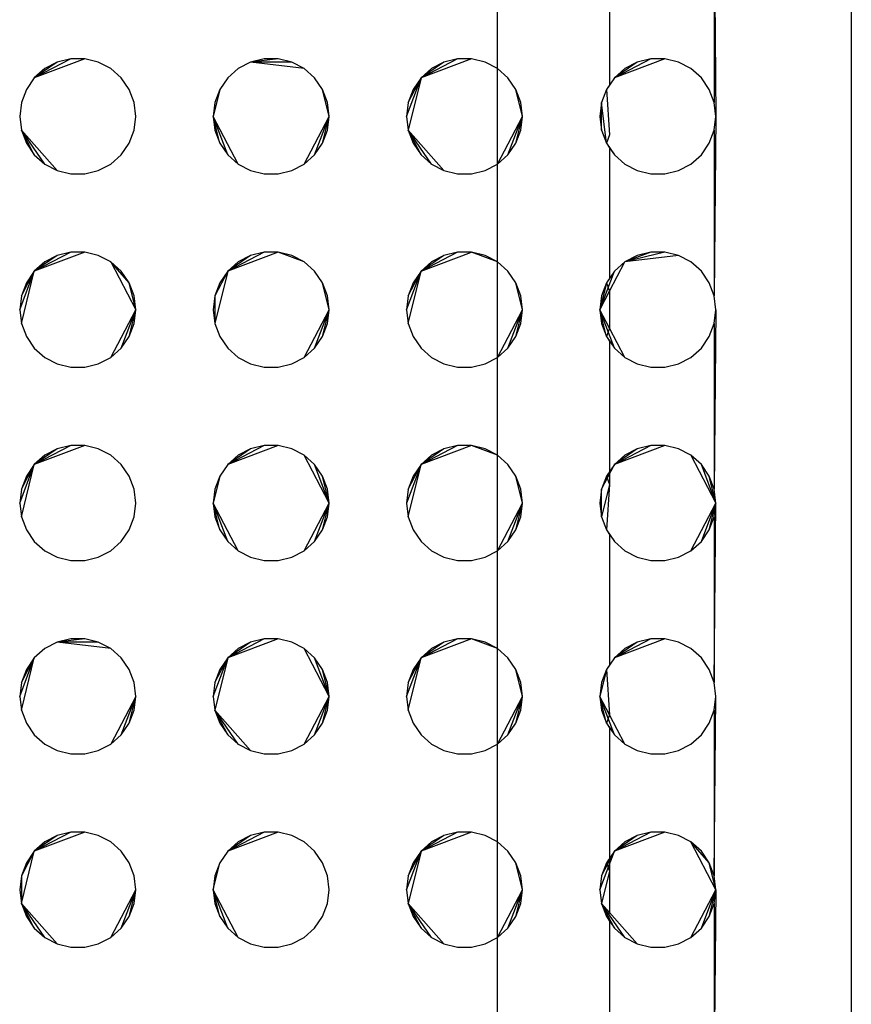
# Model space of a CAD drawing. Extents: x -270 to 272, y -152 to 146.
# Tile 38 of 256: x 76.78 to 81.08, y -50.56 to -45.47. Entities that reach past the tile are written whole.
import ezdxf

# ---------------------------------------------------------------- set-up
doc = ezdxf.new("R2010")
doc.units = 0
doc.layers.get('0').update_dxf_attribs({"linetype": 'CONTINUOUS'})

msp = doc.modelspace()

# ---------------------------------------------------------------- linework, layer by layer
for p, q in [((81.0775, -34.2843), (81.0775, -56.9651)), ((80.3688, -45.0368), (80.3688, -45.8933)), ((80.3688, -45.0368), (80.3775, -45.9651)), ((79.8275, -45.1271), (79.8275, -45.803)), ((79.2479, -45.7182), (79.2479, -45.2119)), ((77.1137, -45.6672), (76.853, -45.7661)), ((77.0414, -45.6672), (76.853, -45.7661)), ((77.0414, -45.6672), (76.9711, -45.6845)), ((77.1137, -45.6672), (77.0414, -45.6672)), ((77.1839, -45.6845), (77.1137, -45.6672)), ((78.0414, -45.6672), (77.9711, -45.6845)), ((78.1137, -45.6672), (77.9711, -45.6845)), ((78.1137, -45.6672), (78.0414, -45.6672)), ((78.1839, -45.6845), (78.1137, -45.6672)), ((79.1137, -45.6672), (78.853, -45.7661)), ((79.0414, -45.6672), (78.853, -45.7661)), ((79.0414, -45.6672), (78.9711, -45.6845)), ((79.1137, -45.6672), (79.0414, -45.6672)), ((79.1839, -45.6845), (79.1137, -45.6672)), ((80.1137, -45.6672), (79.853, -45.7661)), ((80.0414, -45.6672), (79.853, -45.7661)), ((80.0414, -45.6672), (79.9711, -45.6845)), ((80.1137, -45.6672), (80.0414, -45.6672)), ((80.1839, -45.6845), (80.1137, -45.6672)), ((76.9711, -45.6845), (76.853, -45.7661)), ((76.9071, -45.7182), (76.853, -45.7661)), ((76.9711, -45.6845), (76.9071, -45.7182)), ((77.2479, -45.7182), (77.1839, -45.6845)), ((77.3021, -45.7661), (77.2479, -45.7182)), ((77.9071, -45.7182), (77.853, -45.7661)), ((77.9711, -45.6845), (77.9071, -45.7182)), ((78.2479, -45.7182), (77.9711, -45.6845)), ((78.1839, -45.6845), (77.9711, -45.6845)), ((78.2479, -45.7182), (78.1839, -45.6845)), ((78.3021, -45.7661), (78.2479, -45.7182)), ((78.9711, -45.6845), (78.853, -45.7661)), ((78.9071, -45.7182), (78.853, -45.7661)), ((78.9711, -45.6845), (78.9071, -45.7182)), ((79.2479, -45.7182), (79.1839, -45.6845)), ((79.3021, -45.7661), (79.2479, -45.7182)), ((79.2479, -46.2119), (79.2479, -45.7182)), ((79.9711, -45.6845), (79.853, -45.7661)), ((79.9071, -45.7182), (79.853, -45.7661)), ((79.9711, -45.6845), (79.9071, -45.7182)), ((80.2479, -45.7182), (80.1839, -45.6845)), ((80.3021, -45.7661), (80.2479, -45.7182)), ((76.853, -45.7661), (76.8119, -45.8256)), ((77.3431, -45.8256), (77.3021, -45.7661)), ((77.853, -45.7661), (77.8119, -45.8256)), ((78.3431, -45.8256), (78.3021, -45.7661)), ((78.7775, -45.9651), (78.853, -45.7661)), ((78.853, -45.7661), (78.7862, -46.0368)), ((78.7862, -45.8933), (78.853, -45.7661)), ((78.853, -45.7661), (78.8119, -45.8256)), ((79.3431, -45.8256), (79.3021, -45.7661)), ((79.853, -45.7661), (79.8119, -45.8256)), ((80.3431, -45.8256), (80.3021, -45.7661)), ((76.8119, -45.8256), (76.7862, -45.8933)), ((77.3688, -45.8933), (77.3431, -45.8256)), ((77.8119, -45.8256), (77.7775, -45.9651)), ((77.8119, -45.8256), (77.7862, -45.8933)), ((78.3688, -45.8933), (78.3431, -45.8256)), ((78.3775, -45.9651), (78.3431, -45.8256)), ((78.8119, -45.8256), (78.7862, -45.8933)), ((79.3688, -45.8933), (79.3431, -45.8256)), ((79.3775, -45.9651), (79.3431, -45.8256)), ((79.8119, -45.8256), (79.7862, -45.8933)), ((79.8275, -45.803), (79.8119, -45.8256)), ((79.8119, -45.8256), (79.8275, -46.0607)), ((80.3688, -45.8933), (80.3431, -45.8256)), ((76.7862, -45.8933), (76.7775, -45.9651)), ((77.3775, -45.9651), (77.3688, -45.8933)), ((77.7862, -45.8933), (77.7775, -45.9651)), ((78.3775, -45.9651), (78.3688, -45.8933)), ((78.7862, -45.8933), (78.7775, -45.9651)), ((79.3775, -45.9651), (79.3688, -45.8933)), ((79.7862, -45.8933), (79.7775, -45.9651)), ((79.8119, -46.1045), (79.7862, -45.8933)), ((79.7862, -46.0368), (79.7862, -45.8933)), ((80.3775, -45.9651), (80.3688, -45.8933)), ((76.7775, -45.9651), (76.7862, -46.0368)), ((77.3688, -46.0368), (77.3775, -45.9651)), ((77.7775, -45.9651), (77.7862, -46.0368)), ((77.9071, -46.2119), (77.7775, -45.9651)), ((77.853, -46.164), (77.7775, -45.9651)), ((77.8119, -46.1045), (77.7775, -45.9651)), ((78.2479, -46.2119), (78.3775, -45.9651)), ((78.3021, -46.164), (78.3775, -45.9651)), ((78.3431, -46.1045), (78.3775, -45.9651)), ((78.3688, -46.0368), (78.3775, -45.9651)), ((78.7775, -45.9651), (78.7862, -46.0368)), ((79.2479, -46.2119), (79.3775, -45.9651)), ((79.3021, -46.164), (79.3775, -45.9651)), ((79.3431, -46.1045), (79.3775, -45.9651)), ((79.3688, -46.0368), (79.3775, -45.9651)), ((79.7775, -45.9651), (79.7862, -46.0368)), ((80.3688, -46.0368), (80.3775, -45.9651)), ((80.3775, -45.9651), (80.3688, -46.8933)), ((76.7862, -46.0368), (76.8119, -46.1045)), ((76.9711, -46.2456), (76.7862, -46.0368)), ((76.9071, -46.2119), (76.7862, -46.0368)), ((76.853, -46.164), (76.7862, -46.0368)), ((77.3431, -46.1045), (77.3688, -46.0368)), ((77.7862, -46.0368), (77.8119, -46.1045)), ((78.3431, -46.1045), (78.3688, -46.0368)), ((78.7862, -46.0368), (78.8119, -46.1045)), ((78.9711, -46.2456), (78.7862, -46.0368)), ((78.9071, -46.2119), (78.7862, -46.0368)), ((78.853, -46.164), (78.7862, -46.0368)), ((79.3431, -46.1045), (79.3688, -46.0368)), ((79.7862, -46.0368), (79.8119, -46.1045)), ((80.3431, -46.1045), (80.3688, -46.0368)), ((80.3688, -46.0368), (80.3688, -46.8933)), ((79.8275, -46.0607), (79.8119, -46.1045)), ((76.8119, -46.1045), (76.853, -46.164)), ((77.3021, -46.164), (77.3431, -46.1045)), ((77.8119, -46.1045), (77.853, -46.164)), ((78.3021, -46.164), (78.3431, -46.1045)), ((78.8119, -46.1045), (78.853, -46.164)), ((79.3021, -46.164), (79.3431, -46.1045)), ((79.8119, -46.1045), (79.853, -46.164)), ((79.8119, -46.1045), (79.8275, -46.1271)), ((79.8275, -46.1271), (79.853, -46.164)), ((79.8275, -46.1271), (79.8275, -46.803)), ((80.3021, -46.164), (80.3431, -46.1045)), ((76.853, -46.164), (76.9071, -46.2119)), ((77.2479, -46.2119), (77.3021, -46.164)), ((77.853, -46.164), (77.9071, -46.2119)), ((78.2479, -46.2119), (78.3021, -46.164)), ((78.853, -46.164), (78.9071, -46.2119)), ((79.2479, -46.2119), (79.3021, -46.164)), ((79.853, -46.164), (79.9071, -46.2119)), ((80.2479, -46.2119), (80.3021, -46.164)), ((76.9071, -46.2119), (76.9711, -46.2456)), ((77.1839, -46.2456), (77.2479, -46.2119)), ((77.9071, -46.2119), (77.9711, -46.2456)), ((78.1839, -46.2456), (78.2479, -46.2119)), ((78.9071, -46.2119), (78.9711, -46.2456)), ((79.1839, -46.2456), (79.2479, -46.2119)), ((79.2479, -46.7182), (79.2479, -46.2119)), ((79.9071, -46.2119), (79.9711, -46.2456)), ((80.1839, -46.2456), (80.2479, -46.2119)), ((76.9711, -46.2456), (77.0414, -46.2629)), ((77.0414, -46.2629), (77.1137, -46.2629)), ((77.1137, -46.2629), (77.1839, -46.2456)), ((77.9711, -46.2456), (78.0414, -46.2629)), ((78.0414, -46.2629), (78.1137, -46.2629)), ((78.1137, -46.2629), (78.1839, -46.2456)), ((78.9711, -46.2456), (79.0414, -46.2629)), ((79.0414, -46.2629), (79.1137, -46.2629)), ((79.1137, -46.2629), (79.1839, -46.2456)), ((79.9711, -46.2456), (80.0414, -46.2629)), ((80.0414, -46.2629), (80.1137, -46.2629)), ((80.1137, -46.2629), (80.1839, -46.2456)), ((77.1137, -46.6672), (76.853, -46.7661)), ((77.0414, -46.6672), (76.853, -46.7661)), ((76.9711, -46.6845), (76.853, -46.7661)), ((76.9711, -46.6845), (76.9071, -46.7182)), ((77.0414, -46.6672), (76.9711, -46.6845)), ((77.1137, -46.6672), (77.0414, -46.6672)), ((77.1839, -46.6845), (77.1137, -46.6672)), ((77.2479, -46.7182), (77.1839, -46.6845)), ((78.1137, -46.6672), (77.853, -46.7661)), ((78.0414, -46.6672), (77.853, -46.7661)), ((77.9711, -46.6845), (77.853, -46.7661)), ((77.9711, -46.6845), (77.9071, -46.7182)), ((78.0414, -46.6672), (77.9711, -46.6845)), ((78.1137, -46.6672), (78.0414, -46.6672)), ((78.1839, -46.6845), (78.1137, -46.6672)), ((78.2479, -46.7182), (78.1137, -46.6672)), ((78.2479, -46.7182), (78.1839, -46.6845)), ((78.853, -46.7661), (79.1137, -46.6672)), ((79.0414, -46.6672), (78.853, -46.7661)), ((78.9711, -46.6845), (78.853, -46.7661)), ((78.9711, -46.6845), (78.9071, -46.7182)), ((79.0414, -46.6672), (78.9711, -46.6845)), ((79.1137, -46.6672), (79.0414, -46.6672)), ((79.1839, -46.6845), (79.1137, -46.6672)), ((79.2479, -46.7182), (79.1137, -46.6672)), ((79.2479, -46.7182), (79.1839, -46.6845)), ((80.0414, -46.6672), (79.9071, -46.7182)), ((80.1137, -46.6672), (79.9071, -46.7182)), ((79.9711, -46.6845), (79.9071, -46.7182)), ((80.1839, -46.6845), (79.9071, -46.7182)), ((80.0414, -46.6672), (79.9711, -46.6845)), ((80.1137, -46.6672), (80.0414, -46.6672)), ((80.1839, -46.6845), (80.1137, -46.6672)), ((80.2479, -46.7182), (80.1839, -46.6845)), ((76.9071, -46.7182), (76.853, -46.7661)), ((77.3021, -46.7661), (77.2479, -46.7182)), ((77.2479, -46.7182), (77.3775, -46.9651)), ((77.3431, -46.8256), (77.2479, -46.7182)), ((77.9071, -46.7182), (77.853, -46.7661)), ((78.3021, -46.7661), (78.2479, -46.7182)), ((78.9071, -46.7182), (78.853, -46.7661)), ((79.3021, -46.7661), (79.2479, -46.7182)), ((79.2479, -47.2119), (79.2479, -46.7182)), ((79.8275, -46.8698), (79.9071, -46.7182)), ((79.9071, -46.7182), (79.853, -46.7661)), ((80.3021, -46.7661), (80.2479, -46.7182)), ((76.7775, -46.9651), (76.853, -46.7661)), ((76.7862, -47.0368), (76.853, -46.7661)), ((76.7862, -46.8933), (76.853, -46.7661)), ((76.853, -46.7661), (76.8119, -46.8256)), ((77.3431, -46.8256), (77.3021, -46.7661)), ((77.853, -46.7661), (77.7862, -47.0368)), ((77.853, -46.7661), (77.7862, -46.8933)), ((77.853, -46.7661), (77.8119, -46.8256)), ((78.3431, -46.8256), (78.3021, -46.7661)), ((78.7775, -46.9651), (78.853, -46.7661)), ((78.7862, -47.0368), (78.853, -46.7661)), ((78.7862, -46.8933), (78.853, -46.7661)), ((78.853, -46.7661), (78.8119, -46.8256)), ((79.3431, -46.8256), (79.3021, -46.7661)), ((79.7775, -46.9651), (79.853, -46.7661)), ((79.853, -46.7661), (79.8119, -46.8256)), ((79.8275, -46.803), (79.8119, -46.8256)), ((80.3431, -46.8256), (80.3021, -46.7661)), ((76.8119, -46.8256), (76.7862, -46.8933)), ((77.3688, -46.8933), (77.3431, -46.8256)), ((77.3775, -46.9651), (77.3431, -46.8256)), ((77.8119, -46.8256), (77.7862, -46.8933)), ((78.3688, -46.8933), (78.3431, -46.8256)), ((78.3775, -46.9651), (78.3431, -46.8256)), ((78.8119, -46.8256), (78.7862, -46.8933)), ((79.3688, -46.8933), (79.3431, -46.8256)), ((79.3775, -46.9651), (79.3431, -46.8256)), ((79.8119, -46.8256), (79.7775, -46.9651)), ((79.8119, -46.8256), (79.7862, -46.8933)), ((79.8119, -46.8256), (79.8275, -46.8698)), ((80.3688, -46.8933), (80.3431, -46.8256)), ((76.7862, -46.8933), (76.7775, -46.9651)), ((77.3775, -46.9651), (77.3688, -46.8933)), ((77.7862, -46.8933), (77.7775, -46.9651)), ((77.7862, -46.8933), (77.7862, -47.0368)), ((78.3775, -46.9651), (78.3688, -46.8933)), ((78.7862, -46.8933), (78.7775, -46.9651)), ((79.3775, -46.9651), (79.3688, -46.8933)), ((79.7775, -46.9651), (79.8275, -46.8698)), ((79.7862, -46.8933), (79.7775, -46.9651)), ((79.8275, -46.8698), (79.8275, -47.0603)), ((80.3775, -46.9651), (80.3688, -46.8933)), ((76.7775, -46.9651), (76.7862, -47.0368)), ((77.2479, -47.2119), (77.3775, -46.9651)), ((77.3021, -47.164), (77.3775, -46.9651)), ((77.3431, -47.1045), (77.3775, -46.9651)), ((77.3688, -47.0368), (77.3775, -46.9651)), ((77.7775, -46.9651), (77.7862, -47.0368)), ((78.2479, -47.2119), (78.3775, -46.9651)), ((78.3021, -47.164), (78.3775, -46.9651)), ((78.3431, -47.1045), (78.3775, -46.9651)), ((78.3688, -47.0368), (78.3775, -46.9651)), ((78.7775, -46.9651), (78.7862, -47.0368)), ((79.2479, -47.2119), (79.3775, -46.9651)), ((79.3021, -47.164), (79.3775, -46.9651)), ((79.3431, -47.1045), (79.3775, -46.9651)), ((79.3688, -47.0368), (79.3775, -46.9651)), ((79.7775, -46.9651), (79.7862, -47.0368)), ((79.8275, -47.0603), (79.7775, -46.9651)), ((79.853, -47.164), (79.7775, -46.9651)), ((79.8119, -47.1045), (79.7775, -46.9651)), ((80.3688, -47.0368), (80.3775, -46.9651)), ((80.3775, -46.9651), (80.3688, -47.8933)), ((76.7862, -47.0368), (76.8119, -47.1045)), ((77.3431, -47.1045), (77.3688, -47.0368)), ((77.7862, -47.0368), (77.8119, -47.1045)), ((78.3431, -47.1045), (78.3688, -47.0368)), ((78.7862, -47.0368), (78.8119, -47.1045)), ((79.3431, -47.1045), (79.3688, -47.0368)), ((79.7862, -47.0368), (79.8119, -47.1045)), ((80.3431, -47.1045), (80.3688, -47.0368)), ((80.3688, -47.0368), (80.3688, -47.8933)), ((76.8119, -47.1045), (76.853, -47.164)), ((77.3021, -47.164), (77.3431, -47.1045)), ((77.8119, -47.1045), (77.853, -47.164)), ((78.3021, -47.164), (78.3431, -47.1045)), ((78.8119, -47.1045), (78.853, -47.164)), ((79.3021, -47.164), (79.3431, -47.1045)), ((79.8275, -47.0603), (79.8119, -47.1045)), ((79.8119, -47.1045), (79.853, -47.164)), ((79.8119, -47.1045), (79.8275, -47.1271)), ((79.9071, -47.2119), (79.8275, -47.0603)), ((80.3021, -47.164), (80.3431, -47.1045)), ((79.8275, -47.1271), (79.8275, -47.803)), ((76.853, -47.164), (76.9071, -47.2119)), ((77.2479, -47.2119), (77.3021, -47.164)), ((77.853, -47.164), (77.9071, -47.2119)), ((78.2479, -47.2119), (78.3021, -47.164)), ((78.853, -47.164), (78.9071, -47.2119)), ((79.2479, -47.2119), (79.3021, -47.164)), ((79.853, -47.164), (79.9071, -47.2119)), ((80.2479, -47.2119), (80.3021, -47.164)), ((76.9071, -47.2119), (76.9711, -47.2456)), ((76.9711, -47.2456), (77.0414, -47.2629)), ((77.1137, -47.2629), (77.1839, -47.2456)), ((77.1839, -47.2456), (77.2479, -47.2119)), ((77.9071, -47.2119), (77.9711, -47.2456)), ((77.9711, -47.2456), (78.0414, -47.2629)), ((78.1137, -47.2629), (78.1839, -47.2456)), ((78.1839, -47.2456), (78.2479, -47.2119)), ((78.9071, -47.2119), (78.9711, -47.2456)), ((78.9711, -47.2456), (79.0414, -47.2629)), ((79.1137, -47.2629), (79.1839, -47.2456)), ((79.1839, -47.2456), (79.2479, -47.2119)), ((79.2479, -47.7182), (79.2479, -47.2119)), ((79.9071, -47.2119), (79.9711, -47.2456)), ((79.9711, -47.2456), (80.0414, -47.2629)), ((80.1137, -47.2629), (80.1839, -47.2456)), ((80.1839, -47.2456), (80.2479, -47.2119)), ((77.0414, -47.2629), (77.1137, -47.2629)), ((78.0414, -47.2629), (78.1137, -47.2629)), ((79.0414, -47.2629), (79.1137, -47.2629)), ((80.0414, -47.2629), (80.1137, -47.2629)), ((77.1137, -47.6672), (76.853, -47.7661)), ((77.0414, -47.6672), (76.853, -47.7661)), ((77.0414, -47.6672), (76.9711, -47.6845)), ((77.1137, -47.6672), (77.0414, -47.6672)), ((77.1839, -47.6845), (77.1137, -47.6672)), ((78.1137, -47.6672), (77.853, -47.7661)), ((78.0414, -47.6672), (77.853, -47.7661)), ((78.0414, -47.6672), (77.9711, -47.6845)), ((78.1137, -47.6672), (78.0414, -47.6672)), ((78.1839, -47.6845), (78.1137, -47.6672)), ((79.1137, -47.6672), (78.853, -47.7661)), ((79.0414, -47.6672), (78.853, -47.7661)), ((79.0414, -47.6672), (78.9711, -47.6845)), ((79.1137, -47.6672), (79.0414, -47.6672)), ((79.1839, -47.6845), (79.1137, -47.6672)), ((79.2479, -47.7182), (79.1137, -47.6672)), ((80.1137, -47.6672), (79.853, -47.7661)), ((80.0414, -47.6672), (79.853, -47.7661)), ((80.0414, -47.6672), (79.9711, -47.6845)), ((80.1137, -47.6672), (80.0414, -47.6672)), ((80.1839, -47.6845), (80.1137, -47.6672)), ((76.9711, -47.6845), (76.853, -47.7661)), ((76.9071, -47.7182), (76.853, -47.7661)), ((76.9711, -47.6845), (76.9071, -47.7182)), ((77.2479, -47.7182), (77.1839, -47.6845)), ((77.3021, -47.7661), (77.2479, -47.7182)), ((77.9711, -47.6845), (77.853, -47.7661)), ((77.9071, -47.7182), (77.853, -47.7661)), ((77.9711, -47.6845), (77.9071, -47.7182)), ((78.2479, -47.7182), (78.1839, -47.6845)), ((78.3021, -47.7661), (78.2479, -47.7182)), ((78.3775, -47.9651), (78.2479, -47.7182)), ((78.9711, -47.6845), (78.853, -47.7661)), ((78.9071, -47.7182), (78.853, -47.7661)), ((78.9711, -47.6845), (78.9071, -47.7182)), ((79.2479, -47.7182), (79.1839, -47.6845)), ((79.3021, -47.7661), (79.2479, -47.7182)), ((79.2479, -48.2119), (79.2479, -47.7182)), ((79.9711, -47.6845), (79.853, -47.7661)), ((79.9071, -47.7182), (79.853, -47.7661)), ((79.9711, -47.6845), (79.9071, -47.7182)), ((80.2479, -47.7182), (80.1839, -47.6845)), ((80.3021, -47.7661), (80.2479, -47.7182)), ((80.2479, -47.7182), (80.3775, -47.9651)), ((76.7775, -47.9651), (76.853, -47.7661)), ((76.7862, -48.0368), (76.853, -47.7661)), ((76.7862, -47.8933), (76.853, -47.7661)), ((76.853, -47.7661), (76.8119, -47.8256)), ((77.3431, -47.8256), (77.3021, -47.7661)), ((77.853, -47.7661), (77.8119, -47.8256)), ((78.3431, -47.8256), (78.3021, -47.7661)), ((78.3775, -47.9651), (78.3021, -47.7661)), ((78.853, -47.7661), (78.7775, -47.9651)), ((78.7862, -48.0368), (78.853, -47.7661)), ((78.7862, -47.8933), (78.853, -47.7661)), ((78.853, -47.7661), (78.8119, -47.8256)), ((79.3431, -47.8256), (79.3021, -47.7661)), ((79.7862, -47.8933), (79.853, -47.7661)), ((79.853, -47.7661), (79.8119, -47.8256)), ((79.853, -47.7661), (79.8275, -47.803)), ((80.3431, -47.8256), (80.3021, -47.7661)), ((80.3775, -47.9651), (80.3021, -47.7661)), ((79.8275, -47.803), (79.8119, -47.8256)), ((79.8275, -47.803), (79.8275, -47.8694)), ((76.8119, -47.8256), (76.7862, -47.8933)), ((77.3688, -47.8933), (77.3431, -47.8256)), ((77.8119, -47.8256), (77.7775, -47.9651)), ((77.8119, -47.8256), (77.7862, -47.8933)), ((78.3688, -47.8933), (78.3431, -47.8256)), ((78.3775, -47.9651), (78.3431, -47.8256)), ((78.8119, -47.8256), (78.7862, -47.8933)), ((79.3688, -47.8933), (79.3431, -47.8256)), ((79.3775, -47.9651), (79.3431, -47.8256)), ((79.8119, -47.8256), (79.7862, -47.8933)), ((79.8275, -47.8694), (79.7862, -48.0368)), ((79.8119, -47.8256), (79.8275, -47.8694)), ((79.8275, -47.8694), (79.8119, -48.1045)), ((80.3688, -47.8933), (80.3431, -47.8256)), ((80.3775, -47.9651), (80.3431, -47.8256)), ((76.7862, -47.8933), (76.7775, -47.9651)), ((77.3775, -47.9651), (77.3688, -47.8933)), ((77.7862, -47.8933), (77.7775, -47.9651)), ((78.3775, -47.9651), (78.3688, -47.8933)), ((78.7862, -47.8933), (78.7775, -47.9651)), ((79.3775, -47.9651), (79.3688, -47.8933)), ((79.7862, -47.8933), (79.7775, -47.9651)), ((79.7862, -48.0368), (79.7862, -47.8933)), ((80.3775, -47.9651), (80.3688, -47.8933)), ((76.7775, -47.9651), (76.7862, -48.0368)), ((77.3688, -48.0368), (77.3775, -47.9651)), ((77.7775, -47.9651), (77.7862, -48.0368)), ((77.9071, -48.2119), (77.7775, -47.9651)), ((77.853, -48.164), (77.7775, -47.9651)), ((77.8119, -48.1045), (77.7775, -47.9651)), ((78.2479, -48.2119), (78.3775, -47.9651)), ((78.3021, -48.164), (78.3775, -47.9651)), ((78.3431, -48.1045), (78.3775, -47.9651)), ((78.3688, -48.0368), (78.3775, -47.9651)), ((78.7775, -47.9651), (78.7862, -48.0368)), ((79.2479, -48.2119), (79.3775, -47.9651)), ((79.3021, -48.164), (79.3775, -47.9651)), ((79.3431, -48.1045), (79.3775, -47.9651)), ((79.3688, -48.0368), (79.3775, -47.9651)), ((79.7775, -47.9651), (79.7862, -48.0368)), ((80.2479, -48.2119), (80.3775, -47.9651)), ((80.3021, -48.164), (80.3775, -47.9651)), ((80.3431, -48.1045), (80.3775, -47.9651)), ((80.3688, -48.0368), (80.3775, -47.9651)), ((80.3688, -48.8933), (80.3775, -47.9651)), ((76.7862, -48.0368), (76.8119, -48.1045)), ((77.3431, -48.1045), (77.3688, -48.0368)), ((77.7862, -48.0368), (77.8119, -48.1045)), ((78.3431, -48.1045), (78.3688, -48.0368)), ((78.7862, -48.0368), (78.8119, -48.1045)), ((79.3431, -48.1045), (79.3688, -48.0368)), ((79.7862, -48.0368), (79.8119, -48.1045)), ((80.3431, -48.1045), (80.3688, -48.0368)), ((80.3688, -48.0368), (80.3688, -48.8933)), ((76.8119, -48.1045), (76.853, -48.164)), ((77.3021, -48.164), (77.3431, -48.1045)), ((77.8119, -48.1045), (77.853, -48.164)), ((78.3021, -48.164), (78.3431, -48.1045)), ((78.8119, -48.1045), (78.853, -48.164)), ((79.3021, -48.164), (79.3431, -48.1045)), ((79.8119, -48.1045), (79.853, -48.164)), ((79.8119, -48.1045), (79.8275, -48.1271)), ((79.8275, -48.1271), (79.8275, -48.803)), ((80.3021, -48.164), (80.3431, -48.1045)), ((76.853, -48.164), (76.9071, -48.2119)), ((77.2479, -48.2119), (77.3021, -48.164)), ((77.853, -48.164), (77.9071, -48.2119)), ((78.2479, -48.2119), (78.3021, -48.164)), ((78.853, -48.164), (78.9071, -48.2119)), ((79.2479, -48.2119), (79.3021, -48.164)), ((79.853, -48.164), (79.9071, -48.2119)), ((80.2479, -48.2119), (80.3021, -48.164)), ((76.9071, -48.2119), (76.9711, -48.2456)), ((77.1839, -48.2456), (77.2479, -48.2119)), ((77.9071, -48.2119), (77.9711, -48.2456)), ((78.1839, -48.2456), (78.2479, -48.2119)), ((78.9071, -48.2119), (78.9711, -48.2456)), ((79.1839, -48.2456), (79.2479, -48.2119)), ((79.2479, -48.7182), (79.2479, -48.2119)), ((79.9071, -48.2119), (79.9711, -48.2456)), ((80.1839, -48.2456), (80.2479, -48.2119)), ((76.9711, -48.2456), (77.0414, -48.2629)), ((77.0414, -48.2629), (77.1137, -48.2629)), ((77.1137, -48.2629), (77.1839, -48.2456)), ((77.9711, -48.2456), (78.0414, -48.2629)), ((78.0414, -48.2629), (78.1137, -48.2629)), ((78.1137, -48.2629), (78.1839, -48.2456)), ((78.9711, -48.2456), (79.0414, -48.2629)), ((79.0414, -48.2629), (79.1137, -48.2629)), ((79.1137, -48.2629), (79.1839, -48.2456)), ((79.9711, -48.2456), (80.0414, -48.2629)), ((80.0414, -48.2629), (80.1137, -48.2629)), ((80.1137, -48.2629), (80.1839, -48.2456)), ((76.9711, -48.6845), (76.9071, -48.7182)), ((77.0414, -48.6672), (76.9711, -48.6845)), ((77.1137, -48.6672), (76.9711, -48.6845)), ((77.2479, -48.7182), (76.9711, -48.6845)), ((77.1839, -48.6845), (76.9711, -48.6845)), ((77.1137, -48.6672), (77.0414, -48.6672)), ((77.1839, -48.6845), (77.1137, -48.6672)), ((77.2479, -48.7182), (77.1839, -48.6845)), ((78.1137, -48.6672), (77.853, -48.7661)), ((78.0414, -48.6672), (77.853, -48.7661)), ((77.9711, -48.6845), (77.853, -48.7661)), ((77.9711, -48.6845), (77.9071, -48.7182)), ((78.0414, -48.6672), (77.9711, -48.6845)), ((78.1137, -48.6672), (78.0414, -48.6672)), ((78.1839, -48.6845), (78.1137, -48.6672)), ((78.2479, -48.7182), (78.1839, -48.6845)), ((79.1137, -48.6672), (78.853, -48.7661)), ((79.0414, -48.6672), (78.853, -48.7661)), ((78.9711, -48.6845), (78.853, -48.7661)), ((78.9711, -48.6845), (78.9071, -48.7182)), ((79.0414, -48.6672), (78.9711, -48.6845)), ((79.1137, -48.6672), (79.0414, -48.6672)), ((79.1839, -48.6845), (79.1137, -48.6672)), ((79.2479, -48.7182), (79.1137, -48.6672)), ((79.2479, -48.7182), (79.1839, -48.6845)), ((80.1137, -48.6672), (79.853, -48.7661)), ((80.0414, -48.6672), (79.853, -48.7661)), ((79.9711, -48.6845), (79.853, -48.7661)), ((79.9711, -48.6845), (79.9071, -48.7182)), ((80.0414, -48.6672), (79.9711, -48.6845)), ((80.1137, -48.6672), (80.0414, -48.6672)), ((80.1839, -48.6845), (80.1137, -48.6672)), ((80.2479, -48.7182), (80.1839, -48.6845)), ((76.9071, -48.7182), (76.853, -48.7661)), ((77.3021, -48.7661), (77.2479, -48.7182)), ((77.9071, -48.7182), (77.853, -48.7661)), ((78.3021, -48.7661), (78.2479, -48.7182)), ((78.3775, -48.9651), (78.2479, -48.7182)), ((78.9071, -48.7182), (78.853, -48.7661)), ((79.3021, -48.7661), (79.2479, -48.7182)), ((79.2479, -49.2119), (79.2479, -48.7182)), ((79.9071, -48.7182), (79.853, -48.7661)), ((80.3021, -48.7661), (80.2479, -48.7182)), ((76.7775, -48.9651), (76.853, -48.7661)), ((76.7862, -49.0368), (76.853, -48.7661)), ((76.7862, -48.8933), (76.853, -48.7661)), ((76.853, -48.7661), (76.8119, -48.8256)), ((77.3431, -48.8256), (77.3021, -48.7661)), ((77.7775, -48.9651), (77.853, -48.7661)), ((77.853, -48.7661), (77.7862, -49.0368)), ((77.7862, -48.8933), (77.853, -48.7661)), ((77.853, -48.7661), (77.8119, -48.8256)), ((78.3431, -48.8256), (78.3021, -48.7661)), ((78.3775, -48.9651), (78.3021, -48.7661)), ((78.7775, -48.9651), (78.853, -48.7661)), ((78.7862, -49.0368), (78.853, -48.7661)), ((78.7862, -48.8933), (78.853, -48.7661)), ((78.853, -48.7661), (78.8119, -48.8256)), ((79.3431, -48.8256), (79.3021, -48.7661)), ((79.853, -48.7661), (79.8119, -48.8256)), ((80.3431, -48.8256), (80.3021, -48.7661)), ((76.8119, -48.8256), (76.7862, -48.8933)), ((77.3688, -48.8933), (77.3431, -48.8256)), ((77.8119, -48.8256), (77.7862, -48.8933)), ((78.3688, -48.8933), (78.3431, -48.8256)), ((78.3775, -48.9651), (78.3431, -48.8256)), ((78.8119, -48.8256), (78.7862, -48.8933)), ((79.3688, -48.8933), (79.3431, -48.8256)), ((79.3775, -48.9651), (79.3431, -48.8256)), ((79.8119, -48.8256), (79.7775, -48.9651)), ((79.8119, -48.8256), (79.7862, -48.8933)), ((79.8275, -48.803), (79.8119, -48.8256)), ((79.8119, -48.8256), (79.8275, -49.0603)), ((80.3688, -48.8933), (80.3431, -48.8256)), ((76.7862, -48.8933), (76.7775, -48.9651)), ((77.3775, -48.9651), (77.3688, -48.8933)), ((77.7862, -48.8933), (77.7775, -48.9651)), ((78.3775, -48.9651), (78.3688, -48.8933)), ((78.7862, -48.8933), (78.7775, -48.9651)), ((79.3775, -48.9651), (79.3688, -48.8933)), ((79.7862, -48.8933), (79.7775, -48.9651)), ((80.3775, -48.9651), (80.3688, -48.8933)), ((76.7775, -48.9651), (76.7862, -49.0368)), ((77.3775, -48.9651), (77.2479, -49.2119)), ((77.3021, -49.164), (77.3775, -48.9651)), ((77.3431, -49.1045), (77.3775, -48.9651)), ((77.3688, -49.0368), (77.3775, -48.9651)), ((77.7775, -48.9651), (77.7862, -49.0368)), ((78.2479, -49.2119), (78.3775, -48.9651)), ((78.3021, -49.164), (78.3775, -48.9651)), ((78.3431, -49.1045), (78.3775, -48.9651)), ((78.3688, -49.0368), (78.3775, -48.9651)), ((78.7775, -48.9651), (78.7862, -49.0368)), ((79.2479, -49.2119), (79.3775, -48.9651)), ((79.3021, -49.164), (79.3775, -48.9651)), ((79.3431, -49.1045), (79.3775, -48.9651)), ((79.3688, -49.0368), (79.3775, -48.9651)), ((79.7775, -48.9651), (79.7862, -49.0368)), ((79.8275, -49.0603), (79.7775, -48.9651)), ((79.853, -49.164), (79.7775, -48.9651)), ((79.8119, -49.1045), (79.7775, -48.9651)), ((80.3688, -49.0368), (80.3775, -48.9651)), ((80.3688, -49.8933), (80.3775, -48.9651)), ((76.7862, -49.0368), (76.8119, -49.1045)), ((77.3431, -49.1045), (77.3688, -49.0368)), ((77.7862, -49.0368), (77.8119, -49.1045)), ((77.9711, -49.2456), (77.7862, -49.0368)), ((77.9071, -49.2119), (77.7862, -49.0368)), ((77.853, -49.164), (77.7862, -49.0368)), ((78.3431, -49.1045), (78.3688, -49.0368)), ((78.7862, -49.0368), (78.8119, -49.1045)), ((79.3431, -49.1045), (79.3688, -49.0368)), ((79.7862, -49.0368), (79.8119, -49.1045)), ((80.3431, -49.1045), (80.3688, -49.0368)), ((80.3688, -49.0368), (80.3688, -49.8933)), ((79.8275, -49.0603), (79.8119, -49.1045)), ((79.9071, -49.2119), (79.8275, -49.0603)), ((76.8119, -49.1045), (76.853, -49.164)), ((77.3021, -49.164), (77.3431, -49.1045)), ((77.8119, -49.1045), (77.853, -49.164)), ((78.3021, -49.164), (78.3431, -49.1045)), ((78.8119, -49.1045), (78.853, -49.164)), ((79.3021, -49.164), (79.3431, -49.1045)), ((79.8119, -49.1045), (79.853, -49.164)), ((79.8119, -49.1045), (79.8275, -49.1271)), ((79.8275, -49.1271), (79.8275, -49.803)), ((80.3021, -49.164), (80.3431, -49.1045)), ((76.853, -49.164), (76.9071, -49.2119)), ((77.2479, -49.2119), (77.3021, -49.164)), ((77.853, -49.164), (77.9071, -49.2119)), ((78.2479, -49.2119), (78.3021, -49.164)), ((78.853, -49.164), (78.9071, -49.2119)), ((79.2479, -49.2119), (79.3021, -49.164)), ((79.853, -49.164), (79.9071, -49.2119)), ((80.2479, -49.2119), (80.3021, -49.164)), ((76.9071, -49.2119), (76.9711, -49.2456)), ((76.9711, -49.2456), (77.0414, -49.2629)), ((77.1137, -49.2629), (77.1839, -49.2456)), ((77.1839, -49.2456), (77.2479, -49.2119)), ((77.9071, -49.2119), (77.9711, -49.2456)), ((77.9711, -49.2456), (78.0414, -49.2629)), ((78.1137, -49.2629), (78.1839, -49.2456)), ((78.1839, -49.2456), (78.2479, -49.2119)), ((78.9071, -49.2119), (78.9711, -49.2456)), ((78.9711, -49.2456), (79.0414, -49.2629)), ((79.1137, -49.2629), (79.1839, -49.2456)), ((79.1839, -49.2456), (79.2479, -49.2119)), ((79.2479, -49.7182), (79.2479, -49.2119)), ((79.9071, -49.2119), (79.9711, -49.2456)), ((79.9711, -49.2456), (80.0414, -49.2629)), ((80.1137, -49.2629), (80.1839, -49.2456)), ((80.1839, -49.2456), (80.2479, -49.2119)), ((77.0414, -49.2629), (77.1137, -49.2629)), ((78.0414, -49.2629), (78.1137, -49.2629)), ((79.0414, -49.2629), (79.1137, -49.2629)), ((80.0414, -49.2629), (80.1137, -49.2629)), ((77.1137, -49.6672), (76.853, -49.7661)), ((77.0414, -49.6672), (76.853, -49.7661)), ((76.9711, -49.6845), (76.853, -49.7661)), ((76.9711, -49.6845), (76.9071, -49.7182)), ((77.0414, -49.6672), (76.9711, -49.6845)), ((77.1137, -49.6672), (77.0414, -49.6672)), ((77.1839, -49.6845), (77.1137, -49.6672)), ((77.2479, -49.7182), (77.1839, -49.6845)), ((78.1137, -49.6672), (77.853, -49.7661)), ((78.0414, -49.6672), (77.853, -49.7661)), ((77.9711, -49.6845), (77.853, -49.7661)), ((77.9711, -49.6845), (77.9071, -49.7182)), ((78.0414, -49.6672), (77.9711, -49.6845)), ((78.1137, -49.6672), (78.0414, -49.6672)), ((78.1839, -49.6845), (78.1137, -49.6672)), ((78.2479, -49.7182), (78.1839, -49.6845)), ((79.1137, -49.6672), (78.853, -49.7661)), ((79.0414, -49.6672), (78.853, -49.7661)), ((78.9711, -49.6845), (78.853, -49.7661)), ((78.9711, -49.6845), (78.9071, -49.7182)), ((79.0414, -49.6672), (78.9711, -49.6845)), ((79.1137, -49.6672), (79.0414, -49.6672)), ((79.1839, -49.6845), (79.1137, -49.6672)), ((79.2479, -49.7182), (79.1839, -49.6845)), ((80.1137, -49.6672), (79.853, -49.7661)), ((80.0414, -49.6672), (79.853, -49.7661)), ((79.9711, -49.6845), (79.853, -49.7661)), ((79.9711, -49.6845), (79.9071, -49.7182)), ((80.0414, -49.6672), (79.9711, -49.6845)), ((80.1137, -49.6672), (80.0414, -49.6672)), ((80.1839, -49.6845), (80.1137, -49.6672)), ((80.2479, -49.7182), (80.1839, -49.6845)), ((76.9071, -49.7182), (76.853, -49.7661)), ((77.3021, -49.7661), (77.2479, -49.7182)), ((77.9071, -49.7182), (77.853, -49.7661)), ((78.3021, -49.7661), (78.2479, -49.7182)), ((78.9071, -49.7182), (78.853, -49.7661)), ((79.3021, -49.7661), (79.2479, -49.7182)), ((79.2479, -50.2119), (79.2479, -49.7182)), ((79.9071, -49.7182), (79.853, -49.7661)), ((80.3021, -49.7661), (80.2479, -49.7182)), ((80.3775, -49.9651), (80.2479, -49.7182)), ((80.3431, -49.8256), (80.2479, -49.7182)), ((76.7862, -50.0368), (76.853, -49.7661)), ((76.853, -49.7661), (76.7862, -49.8933)), ((76.853, -49.7661), (76.8119, -49.8256)), ((77.3431, -49.8256), (77.3021, -49.7661)), ((77.853, -49.7661), (77.8119, -49.8256)), ((78.3431, -49.8256), (78.3021, -49.7661)), ((78.7775, -49.9651), (78.853, -49.7661)), ((78.853, -49.7661), (78.7862, -50.0368)), ((78.7862, -49.8933), (78.853, -49.7661)), ((78.853, -49.7661), (78.8119, -49.8256)), ((79.3431, -49.8256), (79.3021, -49.7661)), ((79.7775, -49.9651), (79.853, -49.7661)), ((79.7862, -49.8933), (79.853, -49.7661)), ((79.853, -49.7661), (79.8119, -49.8256)), ((79.8275, -49.803), (79.8119, -49.8256)), ((79.853, -49.7661), (79.8275, -49.803)), ((79.8275, -49.803), (79.8275, -49.8694)), ((80.3431, -49.8256), (80.3021, -49.7661)), ((76.8119, -49.8256), (76.7862, -49.8933)), ((77.3688, -49.8933), (77.3431, -49.8256)), ((77.7775, -49.9651), (77.8119, -49.8256)), ((77.8119, -49.8256), (77.7862, -49.8933)), ((78.3688, -49.8933), (78.3431, -49.8256)), ((78.8119, -49.8256), (78.7862, -49.8933)), ((79.3688, -49.8933), (79.3431, -49.8256)), ((79.3775, -49.9651), (79.3431, -49.8256)), ((79.8119, -49.8256), (79.7862, -49.8933)), ((79.8119, -49.8256), (79.8275, -49.8694)), ((80.3688, -49.8933), (80.3431, -49.8256)), ((80.3775, -49.9651), (80.3431, -49.8256)), ((76.7862, -49.8933), (76.7775, -49.9651)), ((76.7862, -49.8933), (76.7862, -50.0368)), ((77.3775, -49.9651), (77.3688, -49.8933)), ((77.7862, -49.8933), (77.7775, -49.9651)), ((78.3775, -49.9651), (78.3688, -49.8933)), ((78.7862, -49.8933), (78.7775, -49.9651)), ((79.3775, -49.9651), (79.3688, -49.8933)), ((79.7862, -49.8933), (79.7775, -49.9651)), ((79.8275, -49.8694), (79.7862, -50.0368)), ((79.8275, -49.8694), (79.8275, -50.0834)), ((80.3775, -49.9651), (80.3688, -49.8933)), ((76.7775, -49.9651), (76.7862, -50.0368)), ((77.2479, -50.2119), (77.3775, -49.9651)), ((77.3021, -50.164), (77.3775, -49.9651)), ((77.3431, -50.1045), (77.3775, -49.9651)), ((77.3688, -50.0368), (77.3775, -49.9651)), ((77.7775, -49.9651), (77.7862, -50.0368)), ((77.9071, -50.2119), (77.7775, -49.9651)), ((77.853, -50.164), (77.7775, -49.9651)), ((77.8119, -50.1045), (77.7775, -49.9651)), ((78.3688, -50.0368), (78.3775, -49.9651)), ((78.7775, -49.9651), (78.7862, -50.0368)), ((79.2479, -50.2119), (79.3775, -49.9651)), ((79.3021, -50.164), (79.3775, -49.9651)), ((79.3431, -50.1045), (79.3775, -49.9651)), ((79.3688, -50.0368), (79.3775, -49.9651)), ((79.7775, -49.9651), (79.7862, -50.0368)), ((80.2479, -50.2119), (80.3775, -49.9651)), ((80.3021, -50.164), (80.3775, -49.9651)), ((80.3431, -50.1045), (80.3775, -49.9651)), ((80.3688, -50.0368), (80.3775, -49.9651)), ((80.3775, -49.9651), (80.3688, -50.8933)), ((76.7862, -50.0368), (76.8119, -50.1045)), ((76.9711, -50.2456), (76.7862, -50.0368)), ((76.9071, -50.2119), (76.7862, -50.0368)), ((76.853, -50.164), (76.7862, -50.0368)), ((77.3431, -50.1045), (77.3688, -50.0368)), ((77.7862, -50.0368), (77.8119, -50.1045)), ((78.3431, -50.1045), (78.3688, -50.0368)), ((78.7862, -50.0368), (78.8119, -50.1045)), ((78.9711, -50.2456), (78.7862, -50.0368)), ((78.9071, -50.2119), (78.7862, -50.0368)), ((78.853, -50.164), (78.7862, -50.0368)), ((79.3431, -50.1045), (79.3688, -50.0368)), ((79.7862, -50.0368), (79.8119, -50.1045)), ((79.8275, -50.0834), (79.7862, -50.0368)), ((79.9071, -50.2119), (79.7862, -50.0368)), ((79.853, -50.164), (79.7862, -50.0368)), ((80.3431, -50.1045), (80.3688, -50.0368)), ((80.3688, -50.0368), (80.3688, -50.8933)), ((76.8119, -50.1045), (76.853, -50.164)), ((77.3021, -50.164), (77.3431, -50.1045)), ((77.8119, -50.1045), (77.853, -50.164)), ((78.3021, -50.164), (78.3431, -50.1045)), ((78.8119, -50.1045), (78.853, -50.164)), ((79.3021, -50.164), (79.3431, -50.1045)), ((79.8275, -50.0834), (79.8119, -50.1045)), ((79.8119, -50.1045), (79.853, -50.164)), ((79.8119, -50.1045), (79.8275, -50.1271)), ((79.9711, -50.2456), (79.8275, -50.0834)), ((80.3021, -50.164), (80.3431, -50.1045)), ((76.853, -50.164), (76.9071, -50.2119)), ((77.2479, -50.2119), (77.3021, -50.164)), ((77.853, -50.164), (77.9071, -50.2119)), ((78.2479, -50.2119), (78.3021, -50.164)), ((78.853, -50.164), (78.9071, -50.2119)), ((79.2479, -50.2119), (79.3021, -50.164)), ((79.8275, -50.1271), (79.8275, -50.803)), ((79.853, -50.164), (79.9071, -50.2119)), ((80.2479, -50.2119), (80.3021, -50.164)), ((76.9071, -50.2119), (76.9711, -50.2456)), ((77.1839, -50.2456), (77.2479, -50.2119)), ((77.9071, -50.2119), (77.9711, -50.2456)), ((78.1839, -50.2456), (78.2479, -50.2119)), ((78.9071, -50.2119), (78.9711, -50.2456)), ((79.1839, -50.2456), (79.2479, -50.2119)), ((79.2479, -50.7182), (79.2479, -50.2119)), ((79.9071, -50.2119), (79.9711, -50.2456)), ((80.1839, -50.2456), (80.2479, -50.2119)), ((76.9711, -50.2456), (77.0414, -50.2629)), ((77.0414, -50.2629), (77.1137, -50.2629)), ((77.1137, -50.2629), (77.1839, -50.2456)), ((77.9711, -50.2456), (78.0414, -50.2629)), ((78.0414, -50.2629), (78.1137, -50.2629)), ((78.1137, -50.2629), (78.1839, -50.2456)), ((78.9711, -50.2456), (79.0414, -50.2629)), ((79.0414, -50.2629), (79.1137, -50.2629)), ((79.1137, -50.2629), (79.1839, -50.2456)), ((79.9711, -50.2456), (80.0414, -50.2629)), ((80.0414, -50.2629), (80.1137, -50.2629)), ((80.1137, -50.2629), (80.1839, -50.2456))]:
    msp.add_line(p, q)

doc.saveas('drawing.dxf')
